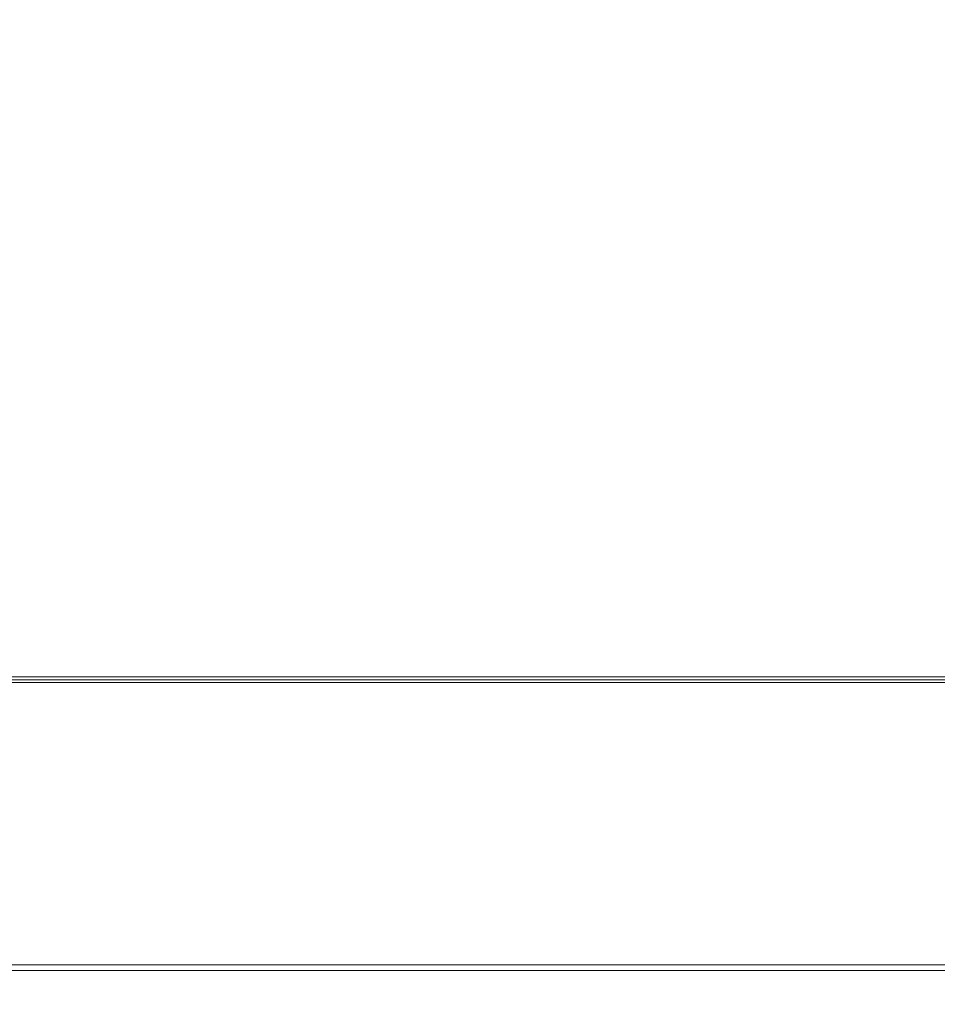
# Model space of a CAD drawing. Header units: millimetres. Extents: x -1290 to 1795, y -4192 to -1311.
# Tile 147 of 256: x 589.83 to 592.64, y -3306.59 to -3303.58. Entities that reach past the tile are written whole.
import ezdxf

# ---------------------------------------------------------------- set-up
doc = ezdxf.new("R2010")
doc.units = ezdxf.units.MM
doc.layers.add('$EL_istn', color=7, linetype='Continuous', lineweight=15)
doc.layers.add('Aparatura', color=7, linetype='Continuous', lineweight=13)
doc.styles.get("Standard").update_dxf_attribs({"font": 'ARIALN.TTF', "width": 0.8})
doc.dimstyles.new('100', dxfattribs={"dimtxt": 15, "dimasz": 10, "dimexe": 1.25, "dimexo": 0.625, "dimtad": 1, "dimdec": 0, "dimtxsty": 'Standard', "dimblk": 'OBLIQUE', "dimcen": 2.5, "dimadec": 0, "dimazin": 0, "dimtfac": 1, "dimtdec": 0, "dimtmove": 0, "dimatfit": 3, "dimldrblk": 'NONE', "dimfxl": 1, "dimarcsym": 0})

# ---------------------------------------------------------------- blocks, each defined once
blk = doc.blocks.new('_Oblique')
at = {"color": 0, "linetype": 'ByBlock', "lineweight": -2}
blk.add_line((-0.5, -0.5), (0.5, 0.5), dxfattribs=at)
blk = doc.blocks.new('*D43')
at = {"layer": '$EL_istn', "color": 0, "linetype": 'Continuous', "lineweight": -2, "ltscale": 0.1}
for p, q in [((605.2914, -3294.7164), (605.2914, -3319.5177)), ((518.0914, -3296.8148), (518.0914, -3319.5177)), ((518.0914, -3318.2677), (605.2914, -3318.2677))]:
    blk.add_line(p, q, dxfattribs=at)
at = {"layer": 'Defpoints', "color": 0}
for p in [(605.2914, -3294.0914), (518.0914, -3296.1898), (605.2914, -3318.2677)]:
    blk.add_point(p, dxfattribs=at)
at = {"layer": '$EL_istn', "color": 0, "linetype": 'ByBlock', "lineweight": -2, "xscale": 5, "yscale": 5, "zscale": 5, "rotation": 180}
blk.add_blockref('_Oblique', (518.0914, -3318.2677), dxfattribs=at)
at = {"layer": '$EL_istn', "color": 0, "linetype": 'ByBlock', "lineweight": -2, "xscale": 5, "yscale": 5, "zscale": 5}
blk.add_blockref('_Oblique', (605.2914, -3318.2677), dxfattribs=at)
at = {"layer": '$EL_istn', "color": 0, "lineweight": 5, "insert": (561.6914, -3313.5581), "char_height": 8, "attachment_point": 5}
blk.add_mtext('436', dxfattribs=at)
blk = doc.blocks.new('_None')

msp = doc.modelspace()

# ---------------------------------------------------------------- linework, layer by layer
at = {"layer": 'Aparatura', "lineweight": 13}
for points in [[(603.947, -3230.8148), (603.947, -3249.5466), (603.947, -3267.23), (603.947, -3285.5693), (603.947, -3285.5693), (603.947, -3295.7686), (603.947, -3302.3333), (603.947, -3304.7581), (603.947, -3305.8173), (603.947, -3306.1399), (603.947, -3306.2689), (603.947, -3306.312), (603.947, -3306.3227), (603.947, -3306.3335), (603.9416, -3306.3711), (603.9255, -3306.4087), (603.904, -3306.4464), (603.8664, -3306.4679), (603.8288, -3306.484), (603.7912, -3306.4894), (586.9382, -3306.4894), (563.1711, -3306.4894), (539.1354, -3306.4894)], [(538.6841, -3306.4894), (562.6769, -3306.4894), (563.1711, -3306.4894), (586.9382, -3306.4894), (603.7912, -3306.4894), (603.8288, -3306.484), (603.8664, -3306.4679), (603.904, -3306.4464), (603.9255, -3306.4087), (603.9416, -3306.3711), (603.947, -3306.3335), (603.947, -3306.3227), (603.947, -3306.312), (603.947, -3306.2689), (603.947, -3306.1399), (603.947, -3305.8173), (603.947, -3304.7581), (603.947, -3302.3333), (603.947, -3295.7686), (603.947, -3285.5693), (603.947, -3285.5693), (603.947, -3267.558)], [(520.418, -3305.6078), (602.905, -3305.6078)], [(602.9051, -3305.6078), (520.4183, -3305.6078)], [(520.4266, -3305.5991), (602.8964, -3305.5991)]]:
    msp.add_lwpolyline(points, dxfattribs=at)
for points in [[(602.9049, -3305.5905), (520.4181, -3305.5905), (602.9049, -3305.5905)], [(586.6614, -3306.4721), (603.7914, -3306.4721), (586.6614, -3306.4721)]]:
    msp.add_lwpolyline(points, close=True, dxfattribs=at)

# ---------------------------------------------------------------- dimensions: what is measured, and where the dimension line sits
at = {"layer": '$EL_istn', "linetype": 'Continuous', "lineweight": 5, "ltscale": 0.1}
dim = msp.add_linear_dim(base=(605.2914, -3318.2677), p1=(518.0914, -3296.1898), p2=(605.2914, -3294.0914), dimstyle='100', override={"dimtxt": 8, "dimasz": 5, "dimlfac": 5, "dimfxl": 35, "dimfxlon": 0}, dxfattribs=at)
dim.commit()
dim.dimension.update_dxf_attribs({"geometry": '*D43', "text_midpoint": (561.6914, -3313.5581)})

doc.saveas('drawing.dxf')
